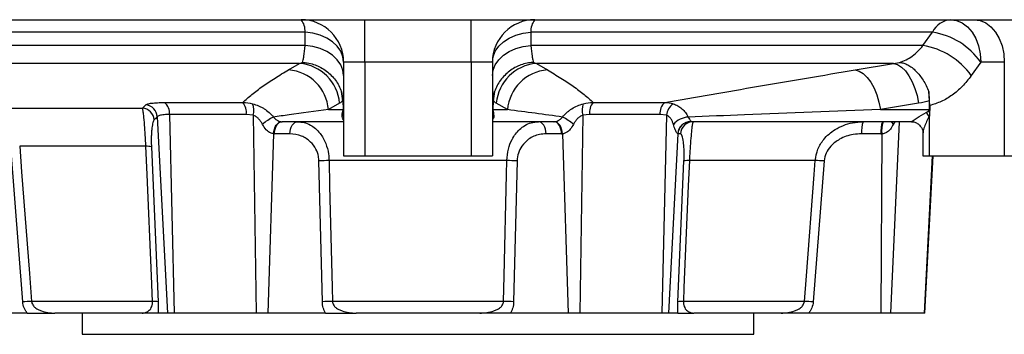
# Model space of a CAD drawing. Header units: millimetres. Extents: x 1803 to 4040, y 1425 to 4760.
# Tile 10 of 16: x 3325 to 3788, y 1665 to 1813. Entities that reach past the tile are written whole.
import ezdxf

# ---------------------------------------------------------------- set-up
doc = ezdxf.new("R2010")
doc.units = ezdxf.units.MM
doc.header["$LTSCALE"] = 2

msp = doc.modelspace()

# ---------------------------------------------------------------- linework, layer by layer
at = {"color": 7, "linetype": 'Continuous', "lineweight": 25}
for p, q in [((3487.49, 1813.44), (3534.78, 1813.44)), ((3487.49, 1793.44), (3487.49, 1813.44)), ((3786.74, 1813.44), (3792.73, 1813.44)), ((3459.4, 1801.27), (3459.37, 1807.58)), ((3565.6, 1807.58), (3565.57, 1801.27)), ((3750.01, 1801.27), (3754.49, 1807.58)), ((3459.4, 1801.27), (3123.49, 1801.27)), ((3750.01, 1801.27), (3565.57, 1801.27)), ((3456.81, 1792.86), (3140.54, 1792.86)), ((3451.63, 1789.83), (3456.81, 1792.86)), ((3456.81, 1792.86), (3458.18, 1793.37)), ((3477.49, 1793.44), (3477.49, 1749.44)), ((3537.49, 1793.44), (3487.49, 1793.44)), ((3487.49, 1793.44), (3487.49, 1749.44)), ((3537.49, 1793.44), (3537.49, 1749.44)), ((3547.49, 1793.44), (3547.49, 1749.44)), ((3566.8, 1793.37), (3568.16, 1792.86)), ((3736.12, 1792.86), (3568.16, 1792.86)), ((3568.16, 1792.86), (3573.34, 1789.83)), ((3718.18, 1789.83), (3736.12, 1792.86)), ((3736.12, 1792.86), (3739.04, 1793.37)), ((3777.21, 1793.44), (3772.71, 1787.13)), ((3788.26, 1793.44), (3777.21, 1793.44)), ((3788.26, 1793.44), (3788.26, 1749.44)), ((3477.49, 1773.13), (3476.45, 1779.64)), ((3476.45, 1779.64), (3477.09, 1775.31)), ((3548.52, 1779.64), (3547.49, 1773.13)), ((3547.88, 1775.31), (3548.52, 1779.64)), ((3753.19, 1773.13), (3752.7, 1779.64)), ((3752.7, 1779.64), (3752.99, 1775.31)), ((3393.32, 1774.46), (3430.15, 1774.46)), ((3475.64, 1774.15), (3470.39, 1771.12)), ((3477.09, 1775.31), (3477.26, 1771.12)), ((3547.88, 1775.31), (3547.72, 1771.12)), ((3554.58, 1771.12), (3549.33, 1774.15)), ((3594.83, 1774.46), (3628.61, 1774.46)), ((3747.97, 1774.15), (3729.97, 1771.12)), ((3752.99, 1775.31), (3752.95, 1771.12)), ((3306.11, 1771.88), (3382.95, 1771.88)), ((3382.95, 1771.88), (3384.42, 1773.37)), ((3470.39, 1771.12), (3477.26, 1771.12)), ((3547.72, 1771.12), (3554.58, 1771.12)), ((3729.97, 1771.12), (3752.95, 1771.12)), ((3752.95, 1770.98), (3753, 1768.1)), ((3753.19, 1773.13), (3753, 1768.1)), ((3389.88, 1767.76), (3394.68, 1675.44)), ((3431.75, 1768.85), (3395.63, 1768.85)), ((3395.63, 1768.85), (3397.88, 1675.44)), ((3434.94, 1768.49), (3431.75, 1768.85)), ((3434.94, 1768.49), (3436.42, 1675.44)), ((3477.49, 1765.44), (3448.6, 1765.44)), ((3576.38, 1765.44), (3547.49, 1765.44)), ((3590.03, 1768.49), (3588.55, 1675.44)), ((3593.22, 1768.85), (3590.03, 1768.49)), ((3626.35, 1768.85), (3593.22, 1768.85)), ((3629.33, 1768.49), (3626.35, 1768.85)), ((3629.33, 1768.49), (3627.1, 1675.44)), ((3744.57, 1765.44), (3640.68, 1765.44)), ((3752.9, 1767.97), (3752.9, 1749.44)), ((3749.97, 1760.25), (3749.97, 1749.44)), ((3444.59, 1759.76), (3441.9, 1675.44)), ((3452.22, 1759.75), (3444.95, 1759.75)), ((3580.03, 1759.75), (3572.76, 1759.75)), ((3580.38, 1759.76), (3583.07, 1675.44)), ((3634.68, 1759.76), (3630.29, 1675.44)), ((3635.93, 1759.75), (3634.73, 1759.75)), ((3730.25, 1759.75), (3721.17, 1759.75)), ((3730.7, 1759.76), (3730.12, 1675.44)), ((3326.6, 1680.71), (3321, 1753.66)), ((3384.53, 1753.87), (3325.15, 1753.87)), ((3387.1, 1753.66), (3390.22, 1680.71)), ((3467.5, 1680.71), (3465.91, 1746.97)), ((3554.31, 1747.18), (3470.66, 1747.18)), ((3477.49, 1749.44), (3487.49, 1749.44)), ((3487.49, 1749.44), (3537.49, 1749.44)), ((3537.49, 1749.44), (3547.49, 1749.44)), ((3559.07, 1746.97), (3557.47, 1680.71)), ((3634.75, 1680.71), (3637.59, 1746.97)), ((3699.31, 1747.18), (3640.15, 1747.18)), ((3703.46, 1746.97), (3698.37, 1680.71)), ((3749.97, 1749.44), (3752.9, 1749.44)), ((3750.92, 1675.44), (3754.8, 1749.44)), ((3752.9, 1749.44), (3788.26, 1749.44)), ((3788.26, 1749.44), (3802.4, 1749.44)), ((3387.66, 1680.91), (3330.74, 1680.91)), ((3552.73, 1680.91), (3472.24, 1680.91)), ((3694.23, 1680.91), (3637.31, 1680.91)), ((3328.73, 1675.44), (3294.85, 1675.44)), ((3382.77, 1675.44), (3341.65, 1675.44)), ((3354.49, 1675.44), (3354.49, 1665.44)), ((3394.68, 1675.44), (3390.22, 1675.44)), ((3397.88, 1675.44), (3394.68, 1675.44)), ((3436.42, 1675.44), (3397.88, 1675.44)), ((3441.9, 1675.44), (3436.42, 1675.44)), ((3469.01, 1675.44), (3441.9, 1675.44)), ((3541.57, 1675.44), (3483.41, 1675.44)), ((3583.07, 1675.44), (3555.97, 1675.44)), ((3588.55, 1675.44), (3583.07, 1675.44)), ((3627.1, 1675.44), (3588.55, 1675.44)), ((3630.29, 1675.44), (3627.1, 1675.44)), ((3634.75, 1675.44), (3630.29, 1675.44)), ((3683.33, 1675.44), (3642.2, 1675.44)), ((3670.49, 1665.44), (3670.49, 1675.44)), ((3730.12, 1675.44), (3696.25, 1675.44)), ((3734.67, 1675.44), (3730.12, 1675.44)), ((3750.63, 1675.44), (3734.67, 1675.44)), ((3750.92, 1675.44), (3750.63, 1675.44)), ((3354.49, 1665.44), (3670.49, 1665.44))]:
    msp.add_line(p, q, dxfattribs=at)
at = {"color": 8, "linetype": 'Continuous', "lineweight": 25}
for p, q in [((3738.86, 1765.44), (3734.67, 1675.44)), ((3736.72, 1765.44), (3736.04, 1764.18)), ((3754.33, 1749.44), (3750.63, 1675.44))]:
    msp.add_line(p, q, dxfattribs=at)
at = {"color": 7, "linetype": 'Continuous', "lineweight": 25, "flags": 128}
for points in [[(3537.49, 1793.44), (3537.49, 1797.34), (3537.49, 1801.08), (3537.49, 1804.54), (3537.48, 1807.57), (3537.48, 1810.06), (3537.48, 1811.91), (3537.48, 1813.05), (3537.48, 1813.44)], [(3763.07, 1813.44), (3765.83, 1813.05), (3768.48, 1811.91), (3770.92, 1810.07), (3773.07, 1807.58), (3774.83, 1804.55), (3776.13, 1801.09), (3776.94, 1797.34), (3777.21, 1793.44)], [(3774.12, 1813.44), (3776.87, 1813.05), (3779.53, 1811.91), (3781.97, 1810.07), (3784.12, 1807.58), (3785.87, 1804.55), (3787.18, 1801.09), (3787.99, 1797.34), (3788.26, 1793.44)], [(3477.49, 1793.44), (3477.15, 1796.04), (3476.14, 1798.56), (3474.5, 1800.91), (3472.28, 1803), (3469.56, 1804.76), (3466.43, 1806.14), (3462.99, 1807.09), (3459.37, 1807.58)], [(3547.49, 1793.44), (3547.83, 1796.04), (3548.83, 1798.56), (3550.47, 1800.91), (3552.69, 1803), (3555.41, 1804.76), (3558.55, 1806.14), (3561.98, 1807.09), (3565.6, 1807.58)], [(3477.49, 1787.13), (3477.15, 1789.74), (3476.14, 1792.25), (3474.5, 1794.6), (3472.29, 1796.69), (3469.57, 1798.45), (3466.45, 1799.83), (3463.02, 1800.79), (3459.4, 1801.27)], [(3547.49, 1787.13), (3547.83, 1789.74), (3548.83, 1792.25), (3550.47, 1794.6), (3552.68, 1796.69), (3555.4, 1798.45), (3558.53, 1799.83), (3561.96, 1800.79), (3565.57, 1801.27)], [(3736.12, 1792.86), (3738.01, 1792.31), (3739.9, 1791.13), (3741.72, 1789.35), (3743.42, 1787.04), (3744.95, 1784.26), (3746.24, 1781.12), (3747.25, 1777.71), (3747.97, 1774.15)], [(3718.18, 1789.83), (3720.07, 1789.27), (3721.95, 1788.09), (3723.77, 1786.31), (3725.46, 1783.99), (3726.97, 1781.22), (3728.26, 1778.08), (3729.27, 1774.68), (3729.97, 1771.12)], [(3444.59, 1759.76), (3444.72, 1760.89), (3444.98, 1761.97), (3445.36, 1762.96), (3445.85, 1763.82), (3446.42, 1764.52), (3447.06, 1765.04), (3447.74, 1765.35), (3448.44, 1765.44)], [(3444.95, 1759.75), (3445.05, 1760.88), (3445.28, 1761.95), (3445.63, 1762.93), (3446.08, 1763.79), (3446.63, 1764.49), (3447.24, 1765.01), (3447.91, 1765.33), (3448.6, 1765.44)], [(3452.22, 1759.75), (3452.32, 1760.88), (3452.55, 1761.95), (3452.89, 1762.93), (3453.35, 1763.79), (3453.89, 1764.49), (3454.51, 1765.01), (3455.17, 1765.33), (3455.86, 1765.44)], [(3572.76, 1759.75), (3572.66, 1760.88), (3572.43, 1761.95), (3572.08, 1762.93), (3571.62, 1763.79), (3571.08, 1764.49), (3570.46, 1765.01), (3569.8, 1765.33), (3569.11, 1765.44)], [(3580.03, 1759.75), (3579.92, 1760.88), (3579.69, 1761.95), (3579.35, 1762.93), (3578.89, 1763.79), (3578.35, 1764.49), (3577.73, 1765.01), (3577.07, 1765.33), (3576.38, 1765.44)], [(3580.38, 1759.76), (3580.25, 1760.89), (3579.99, 1761.97), (3579.61, 1762.96), (3579.13, 1763.82), (3578.55, 1764.52), (3577.92, 1765.04), (3577.23, 1765.35), (3576.53, 1765.44)], [(3325.15, 1753.87), (3326.07, 1741.92), (3329.73, 1694.1), (3330.74, 1680.91)], [(3387.66, 1680.91), (3387.15, 1692.87), (3385.1, 1740.68), (3384.53, 1753.87)], [(3470.66, 1747.18), (3470.94, 1735.23), (3472.08, 1687.41), (3472.24, 1680.91)], [(3552.73, 1680.91), (3553.02, 1692.87), (3554.16, 1740.68), (3554.31, 1747.18)], [(3640.15, 1747.18), (3639.64, 1735.23), (3637.59, 1687.41), (3637.31, 1680.91)], [(3694.23, 1680.91), (3695.15, 1692.87), (3698.81, 1740.68), (3699.31, 1747.18)]]:
    msp.add_lwpolyline(points, dxfattribs=at)
at = {"color": 8, "linetype": 'Continuous', "lineweight": 25, "flags": 128}
msp.add_lwpolyline([(3735.09, 1765.44), (3735.49, 1764.84), (3736.04, 1764.18)], dxfattribs=at)
at = {"color": 7, "linetype": 'Continuous', "lineweight": 25}
for centre, radius, start, end in [((3457.49, 1793.44), 20, 0, 90), ((3451.11, 1808.16), 8.28, 356.0044, 39.6369), ((3567.49, 1793.44), 20, 90, 180), ((3573.86, 1808.16), 8.28, 140.3631, 183.9956), ((3763.97, 1802.91), 10.57, 94.8866, 153.7626), ((3748.92, 1773.31), 34.72, 35.4293, 80.7737), ((3744.41, 1767), 34.73, 35.4278, 80.7219), ((3455.23, 1772.44), 20.48, 4.7928, 85.5791), ((3569.74, 1772.44), 20.48, 94.4209, 175.2072), ((3449.99, 1769.42), 20.48, 4.7676, 85.3904), ((3574.99, 1769.42), 20.48, 94.6096, 175.2324), ((3389.51, 1769.61), 6.16, 352.9299, 51.9298), ((3424.29, 1769.76), 7.51, 353.0565, 38.78), ((3427.49, 1770.88), 7.82, 342.1846, 22.3793), ((3597.48, 1770.88), 7.82, 157.6207, 197.8154), ((3600.68, 1769.76), 7.51, 141.22, 186.9435), ((3632.54, 1769.62), 6.23, 129.0491, 187.1282), ((3637.26, 1767.45), 7.99, 126.7487, 172.5679), ((3382.34, 1765.85), 6.07, 4.0091, 84.2225), ((3383.83, 1767.33), 6.07, 4.0422, 84.4406), ((3473.86, 1767.95), 3.62, 0.3045, 28.8955), ((3551.11, 1767.95), 3.62, 151.1045, 179.6955), ((3744.83, 1762.99), 9.49, 31.6737, 45.0357), ((3454.56, 1747.26), 22.75, 116.3336, 131.9601), ((3570.41, 1747.26), 22.75, 48.0399, 63.6664), ((3640.41, 1757.26), 10.42, 94.4772, 138.4034), ((3640.67, 1759.44), 6, 89.4877, 176.9757), ((3640.7, 1759.47), 5.97, 90.2306, 177.2611), ((3641.89, 1759.47), 5.97, 90.2307, 177.2611), ((3732.45, 1761.1), 11.37, 157.5457, 186.7909), ((3741.54, 1761.1), 11.37, 157.5457, 186.7909), ((3385.02, 1743.96), 9.92, 77.8866, 92.8161), ((3471.02, 1684.85), 62.33, 90.3301, 94.704), ((3553.96, 1684.85), 62.33, 85.296, 89.6699), ((3639.67, 1737.27), 9.92, 87.1882, 102.1131), ((3697.3, 1665.94), 81.27, 85.6542, 88.5861), ((3332.77, 1599.55), 81.38, 91.4252, 94.3473), ((3388.15, 1671.07), 9.86, 77.8526, 92.8015), ((3472.61, 1618.68), 62.24, 90.3412, 94.709), ((3552.36, 1618.68), 62.24, 85.291, 89.6588), ((3636.83, 1671.07), 9.86, 87.1985, 102.1474), ((3692.2, 1599.55), 81.38, 85.6527, 88.5748)]:
    msp.add_arc(centre, radius, start, end, dxfattribs=at)
at = {"color": 8, "linetype": 'Continuous', "lineweight": 25}
msp.add_arc((3742.17, 1761.46), 11.6, 159.9549, 188.4599, dxfattribs=at)
at = {"color": 7, "linetype": 'Continuous', "lineweight": 25}
for centre, major_axis, ratio, start_param, end_param in [((3471.49, 1771.44), (0, 6), 0.965926, 4.419609, 4.636327), ((3483.47, 1771.44), (6.11, 1.15), 0.963374, 3.001079, 3.024781), ((3541.51, 1771.44), (6.11, -1.15), 0.963374, 0.116812, 0.140513), ((3553.49, 1771.44), (0, 6), 0.965926, 1.646858, 1.863576), ((3717.27, 1771.44), (35.78, 0), 0.16767, 5.990405, 6.207124), ((3757.35, 1771.44), (0.6, 5.98), 0.728603, 1.696393, 1.720094), ((3448.77, 1771.44), (0.4, 5.99), 0.750031, 3.157374, 3.192023), ((3576.2, 1771.44), (-0.4, 5.99), 0.750031, 3.091162, 3.125811), ((3641.26, 1771.44), (0.62, 6), 0.215259, 3.163777, 3.198426), ((3721.51, 1771.44), (32.78, 0), 0.366025, 5.990405, 6.001004), ((3445.12, 1771.75), (0.67, 11.99), 0.858017, 3.154768, 3.189417), ((3579.85, 1771.75), (-0.67, 11.99), 0.858017, 3.093768, 3.128417), ((3635.32, 1771.75), (0.6, 12), 0.140933, 3.114008, 3.148657), ((3730.59, 1771.75), (12.71, 2.29), 0.927093, 4.520563, 4.555212)]:
    msp.add_ellipse(centre, major_axis=major_axis, ratio=ratio, start_param=start_param, end_param=end_param, dxfattribs=at)
for points, knots in [([(3128.8, 1813.44), (3134.34, 1813.44), (3145.27, 1813.44), (3163.29, 1813.44), (3181.97, 1813.44), (3201.28, 1813.44), (3222.62, 1813.44), (3246, 1813.44), (3271.38, 1813.44), (3296.79, 1813.44), (3323.18, 1813.44), (3350.41, 1813.44), (3378.37, 1813.44), (3405.67, 1813.44), (3432.23, 1813.44), (3453.82, 1813.44), (3466.56, 1813.44), (3470.7, 1813.44)], [0, 0, 0, 0, 0.069271, 0.136534, 0.201985, 0.265771, 0.327994, 0.403668, 0.477075, 0.548237, 0.617143, 0.693118, 0.766203, 0.836478, 0.904012, 0.968866, 1, 1, 1, 1]), ([(3470.7, 1813.44), (3470.99, 1813.44), (3472.6, 1813.44), (3476.03, 1813.44), (3481.34, 1813.44), (3485.27, 1813.44), (3487.49, 1813.44)], [0, 0, 0, 0, 0.062136, 0.341352, 0.628665, 1, 1, 1, 1]), ([(3534.78, 1813.44), (3534.78, 1813.44), (3534.78, 1813.44), (3534.78, 1813.44), (3535.68, 1813.44), (3536.58, 1813.44), (3537.48, 1813.44)], [-0.00000006, -0.00000006, -0.00000006, -0.00000006, 0, 0, 0, 0.001352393, 0.001352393, 0.001352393, 0.001352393]), ([(3537.48, 1813.44), (3538.58, 1813.44), (3539.68, 1813.44), (3541.31, 1813.44), (3541.85, 1813.44), (3542.93, 1813.44), (3543.48, 1813.44), (3544.01, 1813.44)], [0, 0, 0, 0, 0.5, 0.5, 0.75, 0.75, 1, 1, 1, 1]), ([(3544.01, 1813.44), (3544.01, 1813.44), (3545.16, 1813.44), (3547.92, 1813.44), (3552.04, 1813.44), (3555.16, 1813.44), (3556.56, 1813.44), (3556.72, 1813.44)], [0, 0, 0, 0, 0.000008, 0.247118, 0.59486, 0.952687, 1, 1, 1, 1]), ([(3556.72, 1813.44), (3557.16, 1813.44), (3565.25, 1813.44), (3580.28, 1813.44), (3601.45, 1813.44), (3621.58, 1813.44), (3644.6, 1813.44), (3670.67, 1813.44), (3699.45, 1813.44), (3727.64, 1813.44), (3753.12, 1813.44), (3772.85, 1813.44), (3783.15, 1813.44), (3786.74, 1813.44)], [0, 0, 0, 0, 0.00521, 0.095576, 0.179045, 0.259161, 0.339874, 0.462139, 0.586036, 0.71183, 0.839815, 0.943985, 1, 1, 1, 1]), ([(3459.37, 1807.58), (3445.74, 1807.58), (3432.25, 1807.58), (3412.24, 1807.58), (3405.6, 1807.58), (3395.71, 1807.58), (3392.42, 1807.58), (3385.86, 1807.58), (3382.58, 1807.58), (3366.34, 1807.58), (3353.7, 1807.58), (3329.06, 1807.58), (3317.07, 1807.58), (3293.76, 1807.58), (3282.43, 1807.58), (3268.7, 1807.58), (3265.98, 1807.58), (3260.59, 1807.58), (3257.92, 1807.58), (3250.02, 1807.58), (3244.87, 1807.58), (3234.81, 1807.58), (3229.9, 1807.58), (3220.31, 1807.58), (3215.66, 1807.58), (3202.12, 1807.58), (3193.64, 1807.58), (3185.72, 1807.58)], [0, 0, 0, 0, 0.125, 0.125, 0.1875, 0.1875, 0.21875, 0.21875, 0.25, 0.25, 0.375, 0.375, 0.5, 0.5, 0.625, 0.625, 0.65625, 0.65625, 0.6875, 0.6875, 0.75, 0.75, 0.8125, 0.8125, 0.875, 0.875, 1, 1, 1, 1]), ([(3754.49, 1807.58), (3740.77, 1807.58), (3726.47, 1807.58), (3696.74, 1807.58), (3681.31, 1807.58), (3649.27, 1807.58), (3632.95, 1807.58), (3608.02, 1807.58), (3599.64, 1807.58), (3586.96, 1807.58), (3582.72, 1807.58), (3574.19, 1807.58), (3569.9, 1807.58), (3565.6, 1807.58)], [0, 0, 0, 0, 0.25, 0.25, 0.5, 0.5, 0.75, 0.75, 0.875, 0.875, 0.9375, 0.9375, 1, 1, 1, 1]), ([(3458.18, 1793.37), (3458.3, 1793.69), (3458.41, 1794.1), (3458.64, 1795.1), (3458.75, 1795.69), (3459.06, 1797.69), (3459.24, 1799.33), (3459.4, 1801.27)], [0, 0, 0, 0, 0.25, 0.25, 0.5, 0.5, 1, 1, 1, 1]), ([(3565.57, 1801.27), (3565.73, 1799.33), (3565.92, 1797.69), (3566.22, 1795.69), (3566.33, 1795.1), (3566.56, 1794.1), (3566.67, 1793.69), (3566.8, 1793.37)], [0, 0, 0, 0, 0.5, 0.5, 0.75, 0.75, 1, 1, 1, 1]), ([(3739.04, 1793.37), (3740.07, 1793.69), (3741.08, 1794.1), (3743.06, 1795.1), (3744.03, 1795.69), (3746.8, 1797.69), (3748.49, 1799.33), (3750.01, 1801.27)], [0, 0, 0, 0, 0.25, 0.25, 0.5, 0.5, 1, 1, 1, 1]), ([(3458.18, 1793.37), (3458.43, 1793.35), (3458.68, 1793.33), (3459.19, 1793.28), (3459.44, 1793.25), (3460.19, 1793.15), (3460.68, 1793.07), (3462.16, 1792.76), (3463.13, 1792.48), (3464.56, 1791.96), (3465.04, 1791.76), (3465.97, 1791.34), (3466.42, 1791.12), (3467.75, 1790.4), (3468.6, 1789.86), (3470.22, 1788.65), (3471, 1787.97), (3472.42, 1786.54), (3473.07, 1785.77), (3474.26, 1784.16), (3474.8, 1783.3), (3475.73, 1781.51), (3476.13, 1780.59), (3476.45, 1779.64)], [0, 0, 0, 0, 0.03125, 0.03125, 0.0625, 0.0625, 0.125, 0.125, 0.25, 0.25, 0.3125, 0.3125, 0.375, 0.375, 0.5, 0.5, 0.625, 0.625, 0.75, 0.75, 0.875, 0.875, 1, 1, 1, 1]), ([(3487.49, 1793.44), (3486.75, 1793.44), (3484.89, 1793.44), (3482.08, 1793.44), (3479.54, 1793.44), (3477.82, 1793.44), (3477.6, 1793.44), (3477.49, 1793.44)], [0, 0, 0, 0, 0.141225, 0.355918, 0.570612, 0.785306, 1, 1, 1, 1]), ([(3547.49, 1793.44), (3547.44, 1793.44), (3547.32, 1793.44), (3546.12, 1793.44), (3543.86, 1793.44), (3540.86, 1793.44), (3538.61, 1793.44), (3537.49, 1793.44)], [0, 0, 0, 0, 0.141225, 0.355917, 0.570612, 0.785306, 1, 1, 1, 1]), ([(3566.8, 1793.37), (3566.55, 1793.35), (3566.29, 1793.33), (3565.79, 1793.28), (3565.53, 1793.25), (3564.78, 1793.15), (3564.29, 1793.07), (3562.81, 1792.76), (3561.84, 1792.48), (3560.41, 1791.96), (3559.93, 1791.76), (3559.01, 1791.34), (3558.55, 1791.12), (3557.22, 1790.4), (3556.37, 1789.86), (3554.75, 1788.65), (3553.97, 1787.97), (3552.55, 1786.54), (3551.9, 1785.77), (3550.71, 1784.16), (3550.18, 1783.3), (3549.24, 1781.51), (3548.84, 1780.59), (3548.52, 1779.64)], [0, 0, 0, 0, 0.03125, 0.03125, 0.0625, 0.0625, 0.125, 0.125, 0.25, 0.25, 0.3125, 0.3125, 0.375, 0.375, 0.5, 0.5, 0.625, 0.625, 0.75, 0.75, 0.875, 0.875, 1, 1, 1, 1]), ([(3739.04, 1793.37), (3739.19, 1793.35), (3739.36, 1793.33), (3739.68, 1793.28), (3739.84, 1793.25), (3740.32, 1793.15), (3740.64, 1793.07), (3741.61, 1792.76), (3742.26, 1792.48), (3743.24, 1791.96), (3743.56, 1791.76), (3744.21, 1791.34), (3744.53, 1791.12), (3745.48, 1790.4), (3746.1, 1789.86), (3747.31, 1788.65), (3747.91, 1787.97), (3749.03, 1786.54), (3749.57, 1785.77), (3750.57, 1784.16), (3751.05, 1783.3), (3751.93, 1781.51), (3752.34, 1780.59), (3752.7, 1779.64)], [0, 0, 0, 0, 0.03125, 0.03125, 0.0625, 0.0625, 0.125, 0.125, 0.25, 0.25, 0.3125, 0.3125, 0.375, 0.375, 0.5, 0.5, 0.625, 0.625, 0.75, 0.75, 0.875, 0.875, 1, 1, 1, 1]), ([(3430.15, 1774.46), (3431.38, 1775.73), (3432.81, 1777), (3435.95, 1779.55), (3437.65, 1780.83), (3441.29, 1783.39), (3443.22, 1784.67), (3447.28, 1787.25), (3449.41, 1788.54), (3451.63, 1789.83)], [0, 0, 0, 0, 0.25, 0.25, 0.5, 0.5, 0.75, 0.75, 1, 1, 1, 1]), ([(3573.34, 1789.83), (3575.56, 1788.54), (3577.69, 1787.25), (3581.75, 1784.67), (3583.68, 1783.39), (3587.32, 1780.83), (3589.03, 1779.55), (3592.17, 1777), (3593.6, 1775.73), (3594.83, 1774.46)], [0, 0, 0, 0, 0.25, 0.25, 0.5, 0.5, 0.75, 0.75, 1, 1, 1, 1]), ([(3628.61, 1774.46), (3635.75, 1775.73), (3643.01, 1777), (3657.7, 1779.55), (3665.12, 1780.83), (3680.09, 1783.39), (3687.63, 1784.67), (3702.83, 1787.25), (3710.48, 1788.54), (3718.18, 1789.83)], [0, 0, 0, 0, 0.25, 0.25, 0.5, 0.5, 0.75, 0.75, 1, 1, 1, 1]), ([(3772.71, 1787.13), (3771.38, 1785.27), (3769.97, 1783.58), (3766.98, 1780.54), (3765.4, 1779.18), (3762.91, 1777.39), (3762.06, 1776.84), (3760.34, 1775.83), (3759.48, 1775.38), (3756.84, 1774.17), (3755.03, 1773.55), (3753.19, 1773.13)], [0, 0, 0, 0, 0.25, 0.25, 0.5, 0.5, 0.625, 0.625, 0.75, 0.75, 1, 1, 1, 1]), ([(3384.42, 1773.37), (3384.58, 1773.54), (3384.91, 1773.69), (3385.62, 1773.89), (3385.9, 1773.96), (3386.54, 1774.07), (3386.89, 1774.13), (3387.65, 1774.22), (3388.07, 1774.26), (3388.97, 1774.33), (3389.45, 1774.36), (3390.98, 1774.44), (3392.1, 1774.46), (3393.32, 1774.46)], [0, 0, 0, 0, 0.25, 0.25, 0.375, 0.375, 0.5, 0.5, 0.625, 0.625, 0.75, 0.75, 1, 1, 1, 1]), ([(3434.72, 1773.86), (3435.67, 1773.62), (3436.59, 1773.32), (3437.94, 1772.74), (3438.38, 1772.53), (3439.25, 1772.07), (3439.68, 1771.82), (3440.92, 1771.03), (3441.7, 1770.44), (3443.16, 1769.13), (3443.85, 1768.42), (3444.47, 1767.65)], [0, 0, 0, 0, 0.25, 0.25, 0.375, 0.375, 0.5, 0.5, 0.75, 0.75, 1, 1, 1, 1]), ([(3580.5, 1767.65), (3581.12, 1768.42), (3581.8, 1769.12), (3582.9, 1770.1), (3583.27, 1770.41), (3584.06, 1771.01), (3584.47, 1771.29), (3585.71, 1772.08), (3586.57, 1772.54), (3588.37, 1773.31), (3589.3, 1773.62), (3590.25, 1773.86)], [0, 0, 0, 0, 0.25, 0.25, 0.375, 0.375, 0.5, 0.5, 0.75, 0.75, 1, 1, 1, 1]), ([(3632.48, 1773.86), (3633.27, 1773.62), (3634.01, 1773.32), (3635.05, 1772.74), (3635.39, 1772.53), (3636.04, 1772.07), (3636.35, 1771.82), (3637.24, 1771.03), (3637.78, 1770.44), (3638.76, 1769.13), (3639.21, 1768.42), (3639.6, 1767.65)], [0, 0, 0, 0, 0.25, 0.25, 0.375, 0.375, 0.5, 0.5, 0.75, 0.75, 1, 1, 1, 1]), ([(3384.53, 1753.87), (3384.44, 1755.7), (3384.26, 1759.29), (3383.89, 1764.44), (3383.54, 1768.18), (3383.23, 1770.52), (3383.06, 1771.5), (3382.98, 1771.81), (3382.95, 1771.88)], [0, 0, 0, 0, 0.194839, 0.3837424, 0.6337179, 0.7906089, 0.9476039, 1, 1, 1, 1]), ([(3470.39, 1771.12), (3464.1, 1770.3), (3455.18, 1769.14), (3446.91, 1767.99), (3444.47, 1767.65)], [0, 0, 0, 0, 0.705759, 1, 1, 1, 1]), ([(3580.5, 1767.65), (3576.24, 1768.24), (3567.9, 1769.39), (3558.96, 1770.55), (3554.58, 1771.12)], [0, 0, 0, 0, 0.510504, 1, 1, 1, 1]), ([(3729.97, 1771.12), (3708.61, 1770.3), (3678.34, 1769.14), (3648.41, 1767.99), (3639.6, 1767.65)], [0, 0, 0, 0, 0.705759, 1, 1, 1, 1]), ([(3744.57, 1765.44), (3744.58, 1765.46), (3744.6, 1765.52), (3745.48, 1766.15), (3747.67, 1767.53), (3750.03, 1768.86), (3751.53, 1769.71)], [0, 0, 0, 0, 0.088381, 0.27387, 0.538735, 1, 1, 1, 1]), ([(3388.4, 1766.27), (3388.29, 1766.16), (3388.18, 1766), (3387.98, 1765.59), (3387.88, 1765.33), (3387.7, 1764.71), (3387.62, 1764.35), (3387.46, 1763.5), (3387.39, 1763.03), (3387.26, 1761.97), (3387.2, 1761.39), (3387.11, 1760.09), (3387.08, 1759.39), (3387.03, 1757.89), (3387.03, 1757.08), (3387.04, 1755.41), (3387.06, 1754.55), (3387.1, 1753.66)], [0, 0, 0, 0, 0.125, 0.125, 0.25, 0.25, 0.375, 0.375, 0.5, 0.5, 0.625, 0.625, 0.75, 0.75, 0.875, 0.875, 1, 1, 1, 1]), ([(3395.63, 1768.85), (3394.73, 1768.83), (3392.8, 1768.78), (3390.67, 1768.41), (3390.15, 1767.97), (3389.88, 1767.76)], [0, 0, 0, 0, 0.30352, 0.651085, 1, 1, 1, 1]), ([(3439.35, 1764.18), (3439.11, 1764.65), (3438.84, 1765.11), (3438.24, 1765.98), (3437.91, 1766.39), (3437.18, 1767.14), (3436.77, 1767.49), (3435.9, 1768.08), (3435.43, 1768.32), (3434.94, 1768.49)], [0, 0, 0, 0, 0.25, 0.25, 0.5, 0.5, 0.75, 0.75, 1, 1, 1, 1]), ([(3444.47, 1767.65), (3444.76, 1767.3), (3445.09, 1766.98), (3445.77, 1766.43), (3446.15, 1766.19), (3446.87, 1765.81), (3447.23, 1765.67), (3447.88, 1765.5), (3448.17, 1765.45), (3448.44, 1765.44)], [0, 0, 0, 0, 0.25, 0.25, 0.5, 0.5, 0.75, 0.75, 1, 1, 1, 1]), ([(3455.86, 1765.44), (3456.88, 1765.36), (3458.94, 1765.22), (3461.77, 1764.06), (3464.32, 1762.31), (3466.91, 1759.59), (3469.18, 1755.6), (3470.43, 1751.01), (3470.6, 1748.21), (3470.66, 1747.18)], [0, 0, 0, 0, 0.140086, 0.284516, 0.408469, 0.536094, 0.734136, 0.902889, 1, 1, 1, 1]), ([(3554.31, 1747.18), (3554.47, 1749), (3554.78, 1752.6), (3556.81, 1757.75), (3559.59, 1761.47), (3562.77, 1763.82), (3565.78, 1765.17), (3567.95, 1765.34), (3569.11, 1765.44)], [0, 0, 0, 0, 0.172786, 0.340306, 0.562022, 0.698918, 0.840469, 1, 1, 1, 1]), ([(3576.53, 1765.44), (3576.8, 1765.45), (3577.09, 1765.5), (3577.74, 1765.68), (3578.1, 1765.81), (3578.64, 1766.09), (3578.82, 1766.2), (3579.19, 1766.43), (3579.37, 1766.56), (3579.89, 1766.98), (3580.21, 1767.3), (3580.5, 1767.65)], [0, 0, 0, 0, 0.25, 0.25, 0.5, 0.5, 0.625, 0.625, 0.75, 0.75, 1, 1, 1, 1]), ([(3590.03, 1768.49), (3589.55, 1768.32), (3589.08, 1768.08), (3588.21, 1767.49), (3587.8, 1767.15), (3587.06, 1766.38), (3586.73, 1765.97), (3586.13, 1765.1), (3585.86, 1764.65), (3585.62, 1764.18)], [0, 0, 0, 0, 0.25, 0.25, 0.5, 0.5, 0.75, 0.75, 1, 1, 1, 1]), ([(3632.62, 1764.18), (3632.48, 1764.65), (3632.32, 1765.11), (3631.94, 1765.98), (3631.72, 1766.39), (3631.2, 1767.14), (3630.89, 1767.49), (3630.18, 1768.08), (3629.78, 1768.32), (3629.33, 1768.49)], [0, 0, 0, 0, 0.25, 0.25, 0.5, 0.5, 0.75, 0.75, 1, 1, 1, 1]), ([(3639.6, 1767.65), (3639.79, 1767.3), (3639.99, 1766.98), (3640.34, 1766.43), (3640.5, 1766.19), (3640.73, 1765.81), (3640.8, 1765.67), (3640.83, 1765.5), (3640.8, 1765.45), (3640.72, 1765.44)], [0, 0, 0, 0, 0.25, 0.25, 0.5, 0.5, 0.75, 0.75, 1, 1, 1, 1]), ([(3641.87, 1765.44), (3641.81, 1765.36), (3641.7, 1765.21), (3641.48, 1764.05), (3641.25, 1762.29), (3640.96, 1759.57), (3640.63, 1755.6), (3640.34, 1751.01), (3640.2, 1748.21), (3640.15, 1747.18)], [0, 0, 0, 0, 0.142278, 0.28451, 0.410342, 0.536085, 0.734131, 0.902887, 1, 1, 1, 1]), ([(3699.31, 1747.18), (3699.62, 1749), (3700.24, 1752.6), (3703.48, 1757.75), (3707.77, 1761.47), (3712.56, 1763.82), (3717.05, 1765.17), (3720.25, 1765.34), (3721.95, 1765.44)], [0, 0, 0, 0, 0.172786, 0.340306, 0.562022, 0.698918, 0.840469, 1, 1, 1, 1]), ([(3744.58, 1765.44), (3744.58, 1765.44), (3745.04, 1765.49), (3746.22, 1765.24), (3747.8, 1764.48), (3749.07, 1763.17), (3749.76, 1761.75), (3749.97, 1760.71), (3749.96, 1760.32), (3749.96, 1760.23)], [0, 0, 0, 0, 0.002491, 0.193605, 0.395113, 0.616874, 0.798348, 0.954448, 1, 1, 1, 1]), ([(3444.59, 1759.76), (3444.08, 1759.85), (3442.9, 1760.07), (3441.71, 1761.01), (3440.43, 1762.35), (3439.88, 1763.3), (3439.35, 1764.18)], [0, 0, 0, 0, 0.245483, 0.569437, 0.596092, 1, 1, 1, 1]), ([(3585.62, 1764.18), (3585.15, 1763.39), (3584.25, 1761.86), (3582.5, 1760.37), (3581.15, 1759.84), (3580.54, 1759.77), (3580.38, 1759.76)], [0, 0, 0, 0, 0.3643532, 0.6987193, 0.9225516, 1, 1, 1, 1]), ([(3634.68, 1759.76), (3634.57, 1759.85), (3634.31, 1760.07), (3633.81, 1761.01), (3633.21, 1762.35), (3632.91, 1763.3), (3632.62, 1764.18)], [0, 0, 0, 0, 0.245483, 0.569437, 0.596093, 1, 1, 1, 1]), ([(3736.04, 1764.18), (3735.64, 1763.39), (3734.87, 1761.86), (3733.15, 1760.37), (3731.64, 1759.84), (3730.89, 1759.77), (3730.7, 1759.76)], [0, 0, 0, 0, 0.364353, 0.698719, 0.922551, 1, 1, 1, 1]), ([(3465.91, 1746.97), (3465.85, 1747.69), (3465.7, 1749.68), (3464.5, 1752.93), (3461.82, 1756.4), (3457.59, 1759.17), (3454.09, 1759.55), (3452.22, 1759.75)], [0, 0, 0, 0, 0.090968, 0.251542, 0.446787, 0.703422, 1, 1, 1, 1]), ([(3572.76, 1759.75), (3571.7, 1759.68), (3568.84, 1759.5), (3564.76, 1757.7), (3561.44, 1754.44), (3559.5, 1750.81), (3559.21, 1748.25), (3559.07, 1746.97)], [0, 0, 0, 0, 0.167061, 0.4542789, 0.6762956, 0.8377963, 1, 1, 1, 1]), ([(3637.59, 1746.97), (3637.61, 1747.69), (3637.68, 1749.68), (3637.63, 1752.93), (3637.35, 1756.4), (3636.79, 1759.17), (3636.23, 1759.55), (3635.93, 1759.75)], [0, 0, 0, 0, 0.090968, 0.251542, 0.446788, 0.703422, 1, 1, 1, 1]), ([(3721.17, 1759.75), (3719.85, 1759.68), (3716.26, 1759.5), (3711.07, 1757.7), (3706.78, 1754.44), (3704.19, 1750.81), (3703.7, 1748.25), (3703.46, 1746.97)], [0, 0, 0, 0, 0.167061, 0.454279, 0.676296, 0.837796, 1, 1, 1, 1]), ([(3328.73, 1675.44), (3328.43, 1675.82), (3328.15, 1676.21), (3327.66, 1677.04), (3327.45, 1677.48), (3326.9, 1678.81), (3326.67, 1679.74), (3326.6, 1680.71)], [0, 0, 0, 0, 0.25, 0.25, 0.5, 0.5, 1, 1, 1, 1]), ([(3330.74, 1680.91), (3330.77, 1680.62), (3330.83, 1680.33), (3331.03, 1679.77), (3331.16, 1679.5), (3331.64, 1678.76), (3332.03, 1678.35), (3332.9, 1677.63), (3333.37, 1677.33), (3334.33, 1676.82), (3334.84, 1676.61), (3336.37, 1676.06), (3337.41, 1675.82), (3339.52, 1675.51), (3340.59, 1675.44), (3341.65, 1675.44)], [0, 0, 0, 0, 0.0625, 0.0625, 0.125, 0.125, 0.25, 0.25, 0.375, 0.375, 0.5, 0.5, 0.75, 0.75, 1, 1, 1, 1]), ([(3382.77, 1675.44), (3383.29, 1675.44), (3383.81, 1675.51), (3384.81, 1675.82), (3385.3, 1676.06), (3386, 1676.61), (3386.23, 1676.82), (3386.66, 1677.33), (3386.87, 1677.63), (3387.24, 1678.35), (3387.39, 1678.76), (3387.57, 1679.5), (3387.61, 1679.76), (3387.66, 1680.32), (3387.67, 1680.62), (3387.66, 1680.91)], [0, 0, 0, 0, 0.25, 0.25, 0.5, 0.5, 0.625, 0.625, 0.75, 0.75, 0.875, 0.875, 0.9375, 0.9375, 1, 1, 1, 1]), ([(3390.22, 1680.71), (3390.26, 1679.74), (3390.28, 1678.81), (3390.28, 1677.48), (3390.27, 1677.04), (3390.25, 1676.21), (3390.24, 1675.82), (3390.22, 1675.44)], [0, 0, 0, 0, 0.5, 0.5, 0.75, 0.75, 1, 1, 1, 1]), ([(3469.01, 1675.44), (3468.78, 1675.82), (3468.58, 1676.21), (3468.21, 1677.04), (3468.06, 1677.48), (3467.67, 1678.81), (3467.52, 1679.74), (3467.5, 1680.71)], [0, 0, 0, 0, 0.25, 0.25, 0.5, 0.5, 1, 1, 1, 1]), ([(3472.24, 1680.91), (3472.25, 1680.62), (3472.3, 1680.33), (3472.48, 1679.77), (3472.6, 1679.5), (3473.06, 1678.76), (3473.45, 1678.35), (3474.33, 1677.63), (3474.8, 1677.33), (3475.79, 1676.82), (3476.31, 1676.61), (3477.88, 1676.06), (3478.97, 1675.82), (3481.17, 1675.51), (3482.29, 1675.44), (3483.41, 1675.44)], [0, 0, 0, 0, 0.0625, 0.0625, 0.125, 0.125, 0.25, 0.25, 0.375, 0.375, 0.5, 0.5, 0.75, 0.75, 1, 1, 1, 1]), ([(3541.57, 1675.44), (3542.69, 1675.44), (3543.8, 1675.51), (3546, 1675.82), (3547.09, 1676.06), (3548.67, 1676.61), (3549.18, 1676.82), (3550.17, 1677.33), (3550.65, 1677.63), (3551.52, 1678.35), (3551.91, 1678.76), (3552.37, 1679.5), (3552.49, 1679.76), (3552.67, 1680.32), (3552.73, 1680.62), (3552.73, 1680.91)], [0, 0, 0, 0, 0.25, 0.25, 0.5, 0.5, 0.625, 0.625, 0.75, 0.75, 0.875, 0.875, 0.9375, 0.9375, 1, 1, 1, 1]), ([(3557.47, 1680.71), (3557.45, 1679.74), (3557.3, 1678.81), (3556.92, 1677.48), (3556.76, 1677.04), (3556.4, 1676.21), (3556.19, 1675.82), (3555.97, 1675.44)], [0, 0, 0, 0, 0.5, 0.5, 0.75, 0.75, 1, 1, 1, 1]), ([(3634.75, 1675.44), (3634.73, 1675.82), (3634.72, 1676.21), (3634.7, 1677.04), (3634.69, 1677.48), (3634.69, 1678.81), (3634.71, 1679.74), (3634.75, 1680.71)], [0, 0, 0, 0, 0.25, 0.25, 0.5, 0.5, 1, 1, 1, 1]), ([(3637.31, 1680.91), (3637.3, 1680.62), (3637.31, 1680.33), (3637.36, 1679.77), (3637.41, 1679.5), (3637.58, 1678.76), (3637.74, 1678.35), (3638.11, 1677.63), (3638.31, 1677.33), (3638.74, 1676.82), (3638.97, 1676.61), (3639.67, 1676.06), (3640.16, 1675.82), (3641.17, 1675.51), (3641.68, 1675.44), (3642.2, 1675.44)], [0, 0, 0, 0, 0.0625, 0.0625, 0.125, 0.125, 0.25, 0.25, 0.375, 0.375, 0.5, 0.5, 0.75, 0.75, 1, 1, 1, 1]), ([(3683.33, 1675.44), (3684.39, 1675.44), (3685.45, 1675.51), (3687.56, 1675.82), (3688.6, 1676.06), (3690.13, 1676.61), (3690.64, 1676.82), (3691.61, 1677.33), (3692.07, 1677.63), (3692.94, 1678.35), (3693.34, 1678.76), (3693.81, 1679.5), (3693.94, 1679.76), (3694.14, 1680.32), (3694.2, 1680.62), (3694.23, 1680.91)], [0, 0, 0, 0, 0.25, 0.25, 0.5, 0.5, 0.625, 0.625, 0.75, 0.75, 0.875, 0.875, 0.9375, 0.9375, 1, 1, 1, 1]), ([(3698.37, 1680.71), (3698.3, 1679.74), (3698.07, 1678.81), (3697.53, 1677.48), (3697.31, 1677.04), (3696.82, 1676.21), (3696.55, 1675.82), (3696.25, 1675.44)], [0, 0, 0, 0, 0.5, 0.5, 0.75, 0.75, 1, 1, 1, 1]), ([(3328.73, 1675.44), (3329.99, 1675.44), (3331.18, 1675.44), (3333.48, 1675.44), (3334.56, 1675.44), (3336.65, 1675.44), (3337.66, 1675.44), (3339.66, 1675.44), (3340.65, 1675.44), (3341.65, 1675.44)], [0, 0, 0, 0, 0.25, 0.25, 0.5, 0.5, 0.75, 0.75, 1, 1, 1, 1]), ([(3390.22, 1675.44), (3390.05, 1675.44), (3389.65, 1675.44), (3388.59, 1675.44), (3387.94, 1675.44), (3386.56, 1675.44), (3385.82, 1675.44), (3384.31, 1675.44), (3383.54, 1675.44), (3382.77, 1675.44)], [0, 0, 0, 0, 0.25, 0.25, 0.5, 0.5, 0.75, 0.75, 1, 1, 1, 1]), ([(3469.01, 1675.44), (3470.02, 1675.44), (3471.14, 1675.44), (3473.52, 1675.44), (3474.74, 1675.44), (3477.2, 1675.44), (3478.43, 1675.44), (3480.92, 1675.44), (3482.16, 1675.44), (3483.41, 1675.44)], [0, 0, 0, 0, 0.25, 0.25, 0.5, 0.5, 0.75, 0.75, 1, 1, 1, 1]), ([(3555.97, 1675.44), (3554.96, 1675.44), (3553.83, 1675.44), (3551.45, 1675.44), (3550.23, 1675.44), (3547.78, 1675.44), (3546.54, 1675.44), (3544.06, 1675.44), (3542.81, 1675.44), (3541.57, 1675.44)], [0, 0, 0, 0, 0.25, 0.25, 0.5, 0.5, 0.75, 0.75, 1, 1, 1, 1]), ([(3634.75, 1675.44), (3634.92, 1675.44), (3635.32, 1675.44), (3636.39, 1675.44), (3637.03, 1675.44), (3638.42, 1675.44), (3639.16, 1675.44), (3640.66, 1675.44), (3641.43, 1675.44), (3642.2, 1675.44)], [0, 0, 0, 0, 0.25, 0.25, 0.5, 0.5, 0.75, 0.75, 1, 1, 1, 1]), ([(3696.25, 1675.44), (3694.98, 1675.44), (3693.79, 1675.44), (3691.5, 1675.44), (3690.42, 1675.44), (3688.33, 1675.44), (3687.31, 1675.44), (3685.31, 1675.44), (3684.32, 1675.44), (3683.33, 1675.44)], [0, 0, 0, 0, 0.25, 0.25, 0.5, 0.5, 0.75, 0.75, 1, 1, 1, 1])]:
    msp.add_open_spline(points, degree=3, knots=knots, dxfattribs=at)
for points in [[(3430.15, 1774.46), (3431.69, 1774.43), (3433.22, 1774.23), (3434.72, 1773.86)], [(3477.09, 1775.31), (3476.62, 1774.82), (3476.13, 1774.44), (3475.64, 1774.15)], [(3549.33, 1774.15), (3548.84, 1774.44), (3548.36, 1774.82), (3547.88, 1775.31)], [(3590.25, 1773.86), (3591.75, 1774.23), (3593.28, 1774.43), (3594.83, 1774.46)], [(3628.61, 1774.46), (3629.92, 1774.43), (3631.21, 1774.23), (3632.48, 1773.86)], [(3752.99, 1775.31), (3751.33, 1774.82), (3749.66, 1774.44), (3747.97, 1774.15)], [(3389.88, 1767.76), (3389.39, 1767.25), (3388.89, 1766.76), (3388.4, 1766.27)]]:
    msp.add_open_spline(points, degree=3, dxfattribs=at)
at = {"color": 8, "linetype": 'Continuous', "lineweight": 25}
for points, knots in [([(3477.49, 1766.4), (3477.27, 1766.68), (3476.56, 1767.63), (3476.84, 1768.85), (3477.04, 1769.71)], [0, 0, 0, 0, 0.296132, 1, 1, 1, 1]), ([(3547.94, 1769.71), (3548.04, 1769.14), (3548.25, 1767.98), (3548.1, 1766.79), (3547.53, 1766.35), (3547.49, 1766.32)], [0, 0, 0, 0, 0.467911, 0.962324, 1, 1, 1, 1]), ([(3752.9, 1767.97), (3752.1, 1766.32), (3750.84, 1763.7), (3749.97, 1761.02), (3750.03, 1760.39), (3750.05, 1760.24)], [0, 0, 0, 0, 0.56724, 0.895022, 1, 1, 1, 1])]:
    msp.add_open_spline(points, degree=3, knots=knots, dxfattribs=at)

doc.saveas('drawing.dxf')
